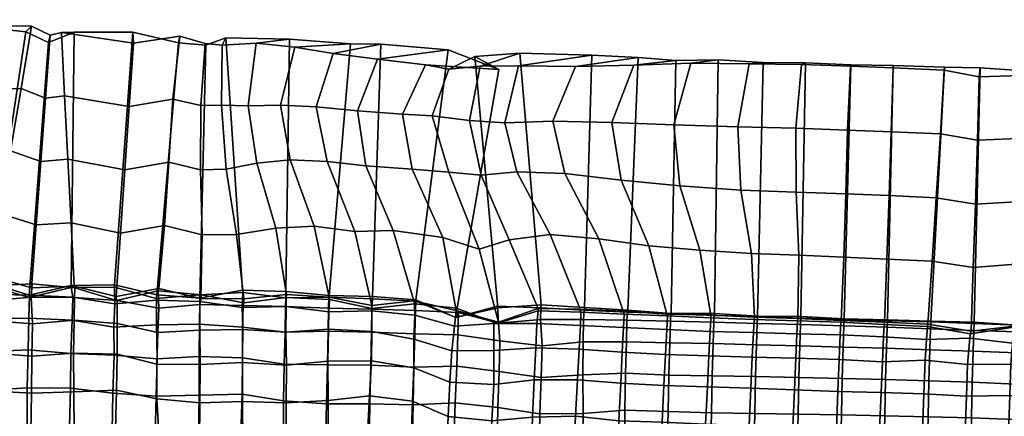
# Model space of a CAD drawing. Header units: centimetres. Extents: x -70 to 74, y -70 to 266.
# Tile 167 of 256: x -51 to -34, y 62 to 69. Entities that reach past the tile are written whole.
import ezdxf

# ---------------------------------------------------------------- set-up
doc = ezdxf.new("R2010")
doc.units = ezdxf.units.CM
doc.layers.add('Layer 01', color=18, linetype='Continuous', true_color=0x000000)

msp = doc.modelspace()

# ---------------------------------------------------------------- meshes
at = {"layer": 'Layer 01'}
mesh = msp.add_polyface(dxfattribs=at)
corners = [(-53.49, 64.289, 14.395), (-53.503, 63.839, 14.598), (-52.717, 63.813, 14.611), (-52.709, 64.251, 14.379), (-54.276, 64.319, 14.389), (-54.287, 63.865, 14.584), (-55.061, 64.346, 14.371), (-55.072, 63.892, 14.567), (-51.937, 63.772, 14.594), (-51.943, 64.125, 14.242), (-51.158, 63.707, 14.503), (-51.181, 64.192, 14.415), (-53.49, 64.601, 13.974), (-54.269, 64.565, 13.976), (-54.269, 64.57, 14.181), (-53.488, 64.531, 14.175), (-55.048, 64.674, 13.948), (-55.055, 64.585, 14.145), (-52.706, 64.5, 14.172), (-52.71, 64.526, 13.966), (-51.172, 64.361, 14.016), (-51.928, 64.579, 13.961), (-51.937, 64.397, 14.065), (-51.162, 64.437, 14.205), (-54.299, 63.905, 12.65), (-54.285, 64.331, 12.879), (-53.504, 64.29, 12.907), (-53.518, 63.85, 12.709), (-52.744, 64.178, 13.096), (-52.759, 63.738, 12.898), (-51.994, 64.25, 12.882), (-52.004, 63.8, 12.703), (-51.209, 64.229, 12.879), (-51.221, 63.814, 12.632), (-54.293, 64.508, 13.325), (-53.514, 64.465, 13.392), (-53.516, 64.355, 13.213), (-54.281, 64.517, 13.129), (-52.742, 64.57, 13.339), (-52.75, 64.497, 13.148), (-51.964, 64.466, 13.347), (-51.216, 64.23, 13.392), (-51.216, 64.187, 13.193), (-51.971, 64.41, 13.151), (-50.454, 64.403, 13.368), (-50.455, 64.368, 13.169), (-50.424, 64.196, 12.908), (-53.931, 69.129, 12.998), (-53.848, 69.055, 12.343), (-54.617, 69.206, 12.317), (-54.577, 69.225, 12.98), (-53.596, 69.191, 12.988), (-53.6, 69.044, 12.39), (-52.756, 69.12, 12.989), (-52.722, 69.162, 12.334), (-50.833, 68.943, 13.022), (-50.867, 68.808, 12.379), (-51.276, 69.002, 12.341), (-51.171, 69.11, 12.986), (-54.017, 67.983, 13.201), (-53.569, 68.042, 13.192), (-54.695, 68.083, 13.179), (-52.745, 67.968, 13.189), (-51.36, 67.979, 13.186), (-50.918, 67.799, 13.239), (-55.061, 64.666, 13.287), (-54.617, 69.206, 12.317), (-53.848, 69.055, 12.343), (-53.848, 69.055, 12.343), (-53.6, 69.044, 12.39), (-53.6, 69.044, 12.39), (-52.722, 69.162, 12.334), (-51.276, 69.002, 12.341), (-50.867, 68.808, 12.379), (-52.722, 69.162, 12.334), (-51.276, 69.002, 12.341), (-51.742, 65.71, 13.907), (-52.72, 65.668, 13.933), (-51.552, 66.844, 13.559), (-52.732, 66.818, 13.606), (-51.091, 65.505, 13.968), (-51.005, 66.651, 13.639), (-53.515, 65.74, 13.919), (-53.542, 66.89, 13.583), (-54.187, 65.692, 13.939), (-54.935, 65.797, 13.912), (-54.102, 66.837, 13.611), (-54.816, 66.939, 13.586)]
mesh.append_faces([[corners[k] for k in face] for face in [(0, 1, 2, 3), (4, 5, 1, 0), (6, 7, 5, 4), (3, 2, 8, 9), (9, 8, 10, 11), (12, 13, 14, 15), (13, 16, 17, 14), (14, 17, 6, 4), (15, 14, 4, 0), (18, 15, 0, 3), (19, 12, 15, 18), (20, 21, 22, 23), (21, 19, 18, 22), (22, 18, 3, 9), (23, 22, 9, 11), (24, 25, 26, 27), (27, 26, 28, 29), (29, 28, 30, 31), (31, 30, 32, 33), (34, 35, 36, 37), (35, 38, 39, 36), (36, 39, 28, 26), (37, 36, 26, 25), (40, 41, 42, 43), (41, 44, 45, 42), (42, 45, 46, 32), (43, 42, 32, 30), (39, 43, 30, 28), (38, 40, 43, 39), (47, 48, 49, 50), (51, 52, 48, 47), (53, 54, 52, 51), (55, 56, 57, 58), (58, 57, 54, 53), (59, 60, 51, 47), (61, 59, 47, 50), (60, 62, 53, 51), (63, 64, 55, 58), (62, 63, 58, 53), (34, 65, 66, 67), (35, 34, 68, 69), (38, 35, 70, 71), (41, 40, 72, 73), (40, 38, 74, 75), (19, 21, 76, 77), (77, 76, 78, 79), (79, 78, 63, 62), (21, 20, 80, 76), (76, 80, 81, 78), (78, 81, 64, 63), (12, 19, 77, 82), (82, 77, 79, 83), (83, 79, 62, 60), (16, 13, 84, 85), (85, 84, 86, 87), (87, 86, 59, 61), (13, 12, 82, 84), (84, 82, 83, 86), (86, 83, 60, 59)]])
mesh = msp.add_polyface(dxfattribs=at)
corners = [(-50.392, 64.187, 14.46), (-50.402, 63.773, 14.734), (-49.623, 63.717, 14.683), (-49.621, 64.134, 14.425), (-51.181, 64.192, 14.415), (-51.158, 63.707, 14.503), (-48.887, 63.554, 14.441), (-48.869, 63.992, 14.218), (-48.123, 64.062, 14.469), (-48.127, 63.596, 14.638), (-47.35, 63.609, 14.742), (-47.338, 64.044, 14.508), (-50.398, 64.394, 13.982), (-51.172, 64.361, 14.016), (-51.162, 64.437, 14.205), (-50.386, 64.361, 14.187), (-49.637, 64.135, 14.101), (-49.639, 64.205, 13.905), (-47.329, 64.163, 13.991), (-48.105, 64.167, 14.002), (-48.097, 64.236, 14.196), (-47.331, 64.09, 14.186), (-48.87, 64.348, 13.943), (-48.879, 64.309, 14.147), (-51.221, 63.814, 12.632), (-51.209, 64.229, 12.879), (-50.424, 64.196, 12.908), (-50.437, 63.774, 12.671), (-49.667, 64.07, 13.093), (-49.682, 63.648, 12.86), (-48.908, 64.141, 12.909), (-48.911, 63.693, 12.725), (-48.122, 64.112, 12.933), (-48.128, 63.702, 12.679), (-47.357, 64.004, 13.082), (-47.348, 63.646, 12.756), (-50.454, 64.403, 13.368), (-49.669, 64.419, 13.377), (-49.67, 64.377, 13.18), (-50.455, 64.368, 13.169), (-48.906, 64.235, 13.416), (-48.124, 64.175, 13.415), (-48.132, 64.237, 13.221), (-48.913, 64.166, 13.225), (-47.353, 64.318, 13.438), (-47.348, 64.278, 13.24), (-50.633, 68.994, 13.003), (-50.402, 68.999, 12.354), (-50.867, 68.808, 12.379), (-50.833, 68.943, 13.022), (-49.327, 68.8, 12.962), (-49.34, 68.998, 12.349), (-48.027, 68.792, 13.011), (-48.016, 68.762, 12.359), (-48.509, 68.805, 12.371), (-48.486, 68.925, 12.988), (-47.723, 68.764, 13), (-47.657, 68.896, 12.371), (-50.918, 67.799, 13.239), (-50.575, 67.843, 13.199), (-49.406, 67.651, 13.162), (-48.107, 67.668, 13.225), (-47.73, 67.675, 13.198), (-48.614, 67.781, 13.214), (-47.25, 67.661, 13.234), (-47.106, 68.797, 13.009), (-51.216, 64.23, 13.392), (-50.867, 68.808, 12.379), (-50.402, 68.999, 12.354), (-50.402, 68.999, 12.354), (-49.34, 68.998, 12.349), (-48.509, 68.805, 12.371), (-48.016, 68.762, 12.359), (-48.016, 68.762, 12.359), (-47.657, 68.896, 12.371), (-49.34, 68.998, 12.349), (-48.509, 68.805, 12.371), (-48.767, 65.495, 13.928), (-49.56, 65.352, 13.886), (-48.687, 66.642, 13.615), (-49.483, 66.5, 13.561), (-48.082, 65.322, 13.967), (-48.111, 66.501, 13.636), (-47.459, 65.327, 13.93), (-47.645, 66.512, 13.578), (-50.455, 65.543, 13.934), (-50.515, 66.695, 13.603), (-51.091, 65.505, 13.968), (-51.005, 66.651, 13.639)]
mesh.append_faces([[corners[k] for k in face] for face in [(0, 1, 2, 3), (4, 5, 1, 0), (3, 2, 6, 7), (8, 9, 10, 11), (12, 13, 14, 15), (15, 14, 4, 0), (16, 15, 0, 3), (17, 12, 15, 16), (18, 19, 20, 21), (19, 22, 23, 20), (22, 17, 16, 23), (23, 16, 3, 7), (20, 23, 7, 8), (21, 20, 8, 11), (24, 25, 26, 27), (27, 26, 28, 29), (29, 28, 30, 31), (31, 30, 32, 33), (33, 32, 34, 35), (36, 37, 38, 39), (39, 38, 28, 26), (40, 41, 42, 43), (41, 44, 45, 42), (42, 45, 34, 32), (43, 42, 32, 30), (38, 43, 30, 28), (37, 40, 43, 38), (46, 47, 48, 49), (50, 51, 47, 46), (52, 53, 54, 55), (56, 57, 53, 52), (55, 54, 51, 50), (58, 59, 46, 49), (59, 60, 50, 46), (61, 62, 56, 52), (63, 61, 52, 55), (60, 63, 55, 50), (62, 64, 65, 56), (36, 66, 67, 68), (37, 36, 69, 70), (41, 40, 71, 72), (44, 41, 73, 74), (40, 37, 75, 76), (17, 22, 77, 78), (78, 77, 79, 80), (80, 79, 63, 60), (22, 19, 81, 77), (77, 81, 82, 79), (79, 82, 61, 63), (19, 18, 83, 81), (81, 83, 84, 82), (82, 84, 62, 61), (12, 17, 78, 85), (85, 78, 80, 86), (86, 80, 60, 59), (13, 12, 85, 87), (87, 85, 86, 88), (88, 86, 59, 58)]])
mesh = msp.add_polyface(dxfattribs=at)
corners = [(-47.338, 64.044, 14.508), (-47.35, 63.609, 14.742), (-46.566, 63.559, 14.691), (-46.562, 64.023, 14.506), (-46.559, 64.185, 14.225), (-47.331, 64.09, 14.186), (-46.558, 64.243, 14.025), (-47.329, 64.163, 13.991), (-44.252, 64.125, 14.032), (-45.008, 64.043, 14.018), (-45.01, 63.988, 14.22), (-44.238, 64.074, 14.234), (-45.784, 64.195, 14.03), (-45.777, 64.152, 14.234), (-45.79, 63.928, 14.465), (-45.007, 63.945, 14.541), (-44.229, 63.865, 14.486), (-43.474, 63.996, 14.152), (-43.513, 63.669, 14.21), (-43.481, 63.954, 13.956), (-47.348, 63.646, 12.756), (-47.357, 64.004, 13.082), (-46.576, 64.021, 13.019), (-46.577, 63.558, 12.887), (-47.353, 64.318, 13.438), (-46.567, 64.293, 13.459), (-46.57, 64.179, 13.292), (-47.348, 64.278, 13.24), (-45.783, 64.226, 13.461), (-44.998, 64.206, 13.458), (-45, 64.16, 13.26), (-45.786, 64.191, 13.261), (-44.214, 64.144, 13.473), (-44.215, 64.122, 13.269), (-43.494, 63.823, 13.518), (-43.488, 63.824, 13.313), (-43.439, 63.917, 13.009), (-44.221, 63.951, 13.007), (-45.007, 63.973, 13.006), (-45.792, 63.994, 13.015), (-42.729, 64, 13.536), (-42.733, 64.032, 13.333), (-46.503, 68.874, 12.374), (-45.395, 68.789, 12.378), (-43.627, 68.68, 12.363), (-42.708, 68.323, 12.391), (-47.106, 68.797, 13.009), (-46.503, 68.874, 12.374), (-47.657, 68.896, 12.371), (-47.723, 68.764, 13), (-45.71, 68.614, 13.005), (-44.844, 68.783, 12.37), (-45.395, 68.789, 12.378), (-46.407, 68.725, 13.017), (-44.905, 68.511, 12.985), (-43.627, 68.68, 12.363), (-44.036, 68.403, 12.99), (-42.708, 68.323, 12.391), (-43.627, 68.68, 12.363), (-45.395, 68.789, 12.378), (-46.503, 68.874, 12.374), (-43.617, 68.328, 12.972), (-43.144, 68.56, 12.415), (-42.708, 68.323, 12.391), (-46.017, 67.647, 13.21), (-45.269, 67.572, 13.193), (-46.662, 67.673, 13.228), (-47.25, 67.661, 13.234), (-44.452, 67.514, 13.186), (-43.916, 67.481, 13.16), (-43.241, 67.399, 13.2), (-43.05, 68.384, 13), (-47.657, 68.896, 12.371), (-44.844, 68.783, 12.37), (-44.844, 68.783, 12.37), (-42.717, 63.738, 13.996), (-43.065, 65.066, 13.91), (-43.722, 65.273, 13.838), (-43.617, 66.459, 13.437), (-44.282, 66.514, 13.466), (-43.027, 66.403, 13.517), (-44.621, 65.403, 13.874), (-45.119, 66.576, 13.487), (-46.053, 65.48, 13.927), (-46.746, 65.443, 13.942), (-46.486, 66.684, 13.561), (-47.091, 66.62, 13.595), (-45.319, 65.383, 13.901), (-45.816, 66.654, 13.498), (-47.459, 65.327, 13.93), (-47.645, 66.512, 13.578), (-47.73, 67.675, 13.198)]
mesh.append_faces([[corners[k] for k in face] for face in [(0, 1, 2, 3), (4, 5, 0, 3), (6, 7, 5, 4), (8, 9, 10, 11), (9, 12, 13, 10), (12, 6, 4, 13), (13, 4, 3, 14), (10, 13, 14, 15), (11, 10, 15, 16), (17, 11, 16, 18), (19, 8, 11, 17), (20, 21, 22, 23), (24, 25, 26, 27), (27, 26, 22, 21), (28, 29, 30, 31), (29, 32, 33, 30), (32, 34, 35, 33), (33, 35, 36, 37), (30, 33, 37, 38), (31, 30, 38, 39), (26, 31, 39, 22), (25, 28, 31, 26), (34, 40, 41, 35), (28, 25, 42, 43), (34, 32, 44, 45), (46, 47, 48, 49), (50, 51, 52, 53), (54, 55, 51, 50), (56, 57, 58, 54), (53, 59, 60, 46), (61, 62, 63, 56), (64, 65, 54, 50), (66, 64, 50, 53), (67, 66, 53, 46), (65, 68, 56, 54), (69, 70, 71, 61), (68, 69, 61, 56), (25, 24, 72, 42), (29, 28, 43, 73), (32, 29, 74, 44), (19, 75, 76, 77), (77, 76, 78, 79), (79, 78, 69, 68), (78, 80, 70, 69), (8, 19, 77, 81), (81, 77, 79, 82), (82, 79, 68, 65), (6, 12, 83, 84), (84, 83, 85, 86), (86, 85, 66, 67), (12, 9, 87, 83), (83, 87, 88, 85), (85, 88, 64, 66), (9, 8, 81, 87), (87, 81, 82, 88), (88, 82, 65, 64), (7, 6, 84, 89), (89, 84, 86, 90), (90, 86, 67, 91)]])
mesh = msp.add_polyface(dxfattribs=at)
corners = [(-42.021, 63.713, 14.576), (-42.04, 63.275, 14.803), (-41.256, 63.252, 14.834), (-41.231, 63.678, 14.594), (-42.798, 63.715, 14.512), (-42.801, 63.225, 14.605), (-41.235, 63.976, 14.16), (-41.997, 63.988, 14.135), (-41.999, 63.946, 14.339), (-41.222, 63.924, 14.37), (-42.717, 63.738, 13.996), (-42.743, 63.716, 14.197), (-43.481, 63.954, 13.956), (-43.474, 63.996, 14.152), (-40.438, 63.884, 14.359), (-40.451, 63.641, 14.586), (-40.459, 63.938, 14.152), (-38.871, 63.867, 14.137), (-39.669, 63.885, 14.143), (-39.654, 63.856, 14.353), (-38.869, 63.819, 14.341), (-39.669, 63.609, 14.58), (-38.885, 63.573, 14.57), (-43.454, 63.511, 12.749), (-43.439, 63.917, 13.009), (-42.718, 63.723, 13.264), (-42.692, 63.402, 12.911), (-41.958, 63.787, 13.1), (-41.922, 63.308, 13.039), (-41.175, 63.787, 13.056), (-41.185, 63.384, 12.79), (-40.389, 63.776, 13.024), (-40.4, 63.385, 12.739), (-39.603, 63.76, 13.003), (-39.615, 63.366, 12.725), (-38.818, 63.74, 12.988), (-38.83, 63.351, 12.704), (-42.729, 64, 13.536), (-41.944, 64.052, 13.53), (-41.948, 63.998, 13.334), (-42.733, 64.032, 13.333), (-41.159, 64.006, 13.518), (-41.164, 63.96, 13.32), (-40.375, 63.958, 13.502), (-40.38, 63.924, 13.302), (-43.488, 63.824, 13.313), (-39.591, 63.895, 13.489), (-38.806, 63.898, 13.477), (-38.811, 63.862, 13.278), (-39.595, 63.896, 13.285), (-40.184, 68.539, 12.417), (-39.502, 68.486, 12.419), (-43.494, 63.823, 13.518), (-42.708, 68.323, 12.391), (-43.144, 68.56, 12.415), (-41.028, 68.584, 12.414), (-42.328, 68.617, 12.414), (-43.05, 68.384, 13), (-42.328, 68.617, 12.414), (-43.144, 68.56, 12.415), (-43.617, 68.328, 12.972), (-42.354, 68.389, 13.06), (-41.028, 68.584, 12.414), (-42.328, 68.617, 12.414), (-41.319, 68.377, 13.071), (-40.184, 68.539, 12.417), (-41.028, 68.584, 12.414), (-39.235, 68.434, 13.081), (-38.739, 68.494, 12.422), (-39.502, 68.486, 12.419), (-40.262, 68.4, 13.076), (-39.502, 68.486, 12.419), (-40.184, 68.539, 12.417), (-43.241, 67.399, 13.2), (-42.603, 67.354, 13.235), (-41.731, 67.386, 13.254), (-40.663, 67.359, 13.276), (-39.539, 67.317, 13.292), (-39.992, 65.124, 13.991), (-40.9, 65.252, 13.987), (-40.493, 66.316, 13.621), (-41.514, 66.438, 13.561), (-39.07, 65.046, 14.02), (-39.43, 66.214, 13.662), (-41.781, 65.332, 13.971), (-42.386, 66.464, 13.539), (-42.521, 65.23, 13.935), (-43.065, 65.066, 13.91), (-43.027, 66.403, 13.517), (-43.617, 66.459, 13.437)]
mesh.append_faces([[corners[k] for k in face] for face in [(0, 1, 2, 3), (4, 5, 1, 0), (6, 7, 8, 9), (7, 10, 11, 8), (10, 12, 13, 11), (8, 11, 4, 0), (9, 8, 0, 3), (14, 9, 3, 15), (16, 6, 9, 14), (17, 18, 19, 20), (18, 16, 14, 19), (19, 14, 15, 21), (20, 19, 21, 22), (23, 24, 25, 26), (26, 25, 27, 28), (28, 27, 29, 30), (30, 29, 31, 32), (32, 31, 33, 34), (34, 33, 35, 36), (37, 38, 39, 40), (38, 41, 42, 39), (41, 43, 44, 42), (42, 44, 31, 29), (39, 42, 29, 27), (40, 39, 27, 25), (45, 40, 25, 24), (46, 47, 48, 49), (49, 48, 35, 33), (44, 49, 33, 31), (43, 46, 49, 44), (46, 43, 50, 51), (37, 52, 53, 54), (43, 41, 55, 50), (41, 38, 56, 55), (38, 37, 54, 56), (57, 58, 59, 60), (61, 62, 63, 57), (64, 65, 66, 61), (67, 68, 69, 70), (70, 71, 72, 64), (73, 74, 61, 57), (74, 75, 64, 61), (76, 77, 67, 70), (75, 76, 70, 64), (16, 18, 78, 79), (79, 78, 80, 81), (81, 80, 76, 75), (18, 17, 82, 78), (78, 82, 83, 80), (80, 83, 77, 76), (6, 16, 79, 84), (84, 79, 81, 85), (85, 81, 75, 74), (10, 7, 86, 87), (87, 86, 88, 89), (7, 6, 84, 86), (86, 84, 85, 88), (88, 85, 74, 73)]])
mesh = msp.add_polyface(dxfattribs=at)
corners = [(-38.08, 63.829, 14.137), (-38.871, 63.867, 14.137), (-38.869, 63.819, 14.341), (-38.087, 63.791, 14.344), (-38.885, 63.573, 14.57), (-38.098, 63.553, 14.581), (-37.299, 63.761, 14.341), (-37.312, 63.528, 14.581), (-37.294, 63.809, 14.133), (-34.938, 63.703, 14.122), (-35.723, 63.738, 14.126), (-35.729, 63.697, 14.334), (-34.945, 63.664, 14.332), (-36.509, 63.772, 14.132), (-36.513, 63.737, 14.34), (-36.527, 63.511, 14.587), (-35.743, 63.473, 14.58), (-34.962, 63.425, 14.564), (-34.166, 63.53, 14.319), (-34.177, 63.447, 14.633), (-34.158, 63.578, 14.114), (-38.83, 63.351, 12.704), (-38.818, 63.74, 12.988), (-38.033, 63.718, 12.975), (-38.044, 63.33, 12.689), (-37.247, 63.695, 12.964), (-37.259, 63.31, 12.672), (-36.462, 63.673, 12.952), (-36.473, 63.285, 12.666), (-35.677, 63.649, 12.945), (-35.69, 63.268, 12.65), (-34.892, 63.619, 12.943), (-34.904, 63.238, 12.652), (-38.806, 63.898, 13.477), (-38.022, 63.849, 13.466), (-38.026, 63.842, 13.263), (-38.811, 63.862, 13.278), (-37.238, 63.841, 13.455), (-37.241, 63.814, 13.255), (-36.454, 63.799, 13.446), (-35.668, 63.782, 13.438), (-35.672, 63.764, 13.236), (-36.456, 63.79, 13.243), (-34.883, 63.756, 13.435), (-34.886, 63.743, 13.233), (-37.154, 68.445, 12.43), (-36.336, 68.405, 12.433), (-35.569, 68.391, 12.435), (-34.641, 68.361, 12.442), (-37.922, 68.448, 12.428), (-38.739, 68.494, 12.422), (-39.591, 63.895, 13.489), (-39.502, 68.486, 12.419), (-38.176, 68.427, 13.087), (-37.922, 68.448, 12.428), (-38.739, 68.494, 12.422), (-39.235, 68.434, 13.081), (-37.229, 68.412, 13.091), (-37.154, 68.445, 12.43), (-37.922, 68.448, 12.428), (-35.569, 68.351, 13.098), (-35.569, 68.391, 12.435), (-36.336, 68.405, 12.433), (-36.339, 68.38, 13.095), (-34.645, 68.308, 13.102), (-34.641, 68.361, 12.442), (-35.569, 68.391, 12.435), (-36.336, 68.405, 12.433), (-37.154, 68.445, 12.43), (-39.539, 67.317, 13.292), (-38.381, 67.279, 13.294), (-37.33, 67.256, 13.294), (-35.602, 67.192, 13.298), (-34.712, 67.153, 13.301), (-36.393, 67.224, 13.297), (-34.118, 64.729, 14.044), (-34.861, 64.846, 14.032), (-36.46, 64.917, 14.03), (-37.275, 64.953, 14.045), (-36.427, 66.066, 13.703), (-37.325, 66.099, 13.697), (-35.68, 64.881, 14.033), (-35.64, 66.034, 13.711), (-34.786, 65.996, 13.705), (-38.135, 64.982, 14.047), (-38.326, 66.136, 13.688), (-39.07, 65.046, 14.02), (-39.43, 66.214, 13.662)]
mesh.append_faces([[corners[k] for k in face] for face in [(0, 1, 2, 3), (3, 2, 4, 5), (6, 3, 5, 7), (8, 0, 3, 6), (9, 10, 11, 12), (10, 13, 14, 11), (13, 8, 6, 14), (14, 6, 7, 15), (11, 14, 15, 16), (12, 11, 16, 17), (18, 12, 17, 19), (20, 9, 12, 18), (21, 22, 23, 24), (24, 23, 25, 26), (26, 25, 27, 28), (28, 27, 29, 30), (30, 29, 31, 32), (33, 34, 35, 36), (34, 37, 38, 35), (35, 38, 25, 23), (36, 35, 23, 22), (39, 40, 41, 42), (40, 43, 44, 41), (41, 44, 31, 29), (42, 41, 29, 27), (38, 42, 27, 25), (37, 39, 42, 38), (39, 37, 45, 46), (43, 40, 47, 48), (40, 39, 46, 47), (37, 34, 49, 45), (34, 33, 50, 49), (33, 51, 52, 50), (53, 54, 55, 56), (57, 58, 59, 53), (60, 61, 62, 63), (64, 65, 66, 60), (63, 67, 68, 57), (69, 70, 53, 56), (70, 71, 57, 53), (72, 73, 64, 60), (74, 72, 60, 63), (71, 74, 63, 57), (9, 20, 75, 76), (8, 13, 77, 78), (78, 77, 79, 80), (80, 79, 74, 71), (13, 10, 81, 77), (77, 81, 82, 79), (79, 82, 72, 74), (10, 9, 76, 81), (81, 76, 83, 82), (82, 83, 73, 72), (0, 8, 78, 84), (84, 78, 80, 85), (85, 80, 71, 70), (1, 0, 84, 86), (86, 84, 85, 87), (87, 85, 70, 69)]])
mesh = msp.add_polyface(dxfattribs=at)
corners = [(-34.177, 63.447, 14.633), (-34.221, 62.97, 14.759), (-33.439, 62.98, 14.831), (-33.407, 63.36, 14.503), (-32.645, 63.422, 14.656), (-32.649, 62.975, 14.883), (-31.867, 62.944, 14.852), (-31.856, 63.395, 14.633), (-31.848, 63.597, 14.137), (-32.623, 63.439, 14.127), (-32.629, 63.431, 14.335), (-31.854, 63.56, 14.345), (-33.375, 63.67, 14.134), (-33.39, 63.65, 14.339), (-34.158, 63.578, 14.114), (-34.166, 63.53, 14.319), (-31.065, 63.549, 14.34), (-31.069, 63.358, 14.615), (-31.061, 63.52, 14.136), (-30.272, 63.545, 14.114), (-30.277, 63.505, 14.321), (-30.282, 63.326, 14.604), (-34.119, 63.212, 12.649), (-34.108, 63.591, 12.942), (-33.323, 63.564, 12.944), (-33.334, 63.181, 12.66), (-32.538, 63.549, 12.93), (-32.548, 63.149, 12.669), (-31.816, 63.358, 13.186), (-31.83, 62.953, 12.942), (-31.074, 63.472, 12.958), (-31.081, 63.054, 12.728), (-30.289, 63.451, 12.955), (-30.297, 63.073, 12.668), (-34.883, 63.756, 13.435), (-34.098, 63.738, 13.432), (-34.101, 63.717, 13.231), (-34.886, 63.743, 13.233), (-34.892, 63.619, 12.943), (-33.314, 63.685, 13.44), (-32.558, 63.463, 13.454), (-32.555, 63.476, 13.248), (-33.316, 63.683, 13.235), (-31.795, 63.643, 13.47), (-31.793, 63.659, 13.265), (-31.039, 63.419, 13.481), (-31.045, 63.403, 13.277), (-30.282, 63.58, 13.241), (-33.992, 68.35, 12.445), (-32.828, 68.27, 12.45), (-32.005, 68.261, 12.474), (-30.972, 68.039, 12.487), (-32.351, 68.074, 12.466), (-34.641, 68.361, 12.442), (-34.009, 68.191, 13.094), (-33.992, 68.35, 12.445), (-34.641, 68.361, 12.442), (-34.645, 68.308, 13.102), (-32.597, 68.055, 13.129), (-32.351, 68.074, 12.466), (-32.828, 68.27, 12.45), (-32.691, 68.229, 13.112), (-31.89, 68.223, 13.139), (-32.005, 68.261, 12.474), (-32.351, 68.074, 12.466), (-30.855, 68.136, 13.134), (-30.972, 68.039, 12.487), (-32.005, 68.261, 12.474), (-32.828, 68.27, 12.45), (-33.992, 68.35, 12.445), (-34.712, 67.153, 13.301), (-34.04, 67.038, 13.3), (-32.597, 66.898, 13.331), (-31.875, 67.064, 13.338), (-32.857, 67.088, 13.274), (-30.901, 66.982, 13.341), (-31.008, 64.67, 14.074), (-31.857, 64.753, 14.078), (-30.953, 65.824, 13.756), (-31.863, 65.906, 13.732), (-33.201, 64.801, 14.032), (-34.118, 64.729, 14.044), (-33.028, 65.942, 13.67), (-34.078, 65.879, 13.703), (-32.612, 64.586, 14.071), (-32.604, 65.741, 13.756), (-34.861, 64.846, 14.032), (-34.786, 65.996, 13.705)]
mesh.append_faces([[corners[k] for k in face] for face in [(0, 1, 2, 3), (4, 5, 6, 7), (3, 2, 5, 4), (8, 9, 10, 11), (9, 12, 13, 10), (12, 14, 15, 13), (13, 15, 0, 3), (10, 13, 3, 4), (11, 10, 4, 7), (16, 11, 7, 17), (18, 8, 11, 16), (19, 18, 16, 20), (20, 16, 17, 21), (22, 23, 24, 25), (25, 24, 26, 27), (27, 26, 28, 29), (29, 28, 30, 31), (31, 30, 32, 33), (34, 35, 36, 37), (37, 36, 23, 38), (39, 40, 41, 42), (40, 43, 44, 41), (43, 45, 46, 44), (44, 46, 30, 28), (41, 44, 28, 26), (42, 41, 26, 24), (36, 42, 24, 23), (35, 39, 42, 36), (46, 47, 32, 30), (39, 35, 48, 49), (45, 43, 50, 51), (43, 40, 52, 50), (40, 39, 49, 52), (35, 34, 53, 48), (54, 55, 56, 57), (58, 59, 60, 61), (62, 63, 64, 58), (65, 66, 67, 62), (61, 68, 69, 54), (70, 71, 54, 57), (72, 73, 62, 58), (74, 72, 58, 61), (71, 74, 61, 54), (73, 75, 65, 62), (8, 18, 76, 77), (77, 76, 78, 79), (79, 78, 75, 73), (14, 12, 80, 81), (81, 80, 82, 83), (83, 82, 74, 71), (12, 9, 84, 80), (80, 84, 85, 82), (82, 85, 72, 74), (9, 8, 77, 84), (84, 77, 79, 85), (85, 79, 73, 72), (86, 81, 83, 87), (87, 83, 71, 70)]])
mesh = msp.add_polyface(dxfattribs=at)
corners = [(-51.192, 61.045, 15.771), (-51.2, 60.341, 16.134), (-50.417, 60.315, 16.138), (-50.406, 61.012, 15.767), (-51.212, 59.633, 16.484), (-50.425, 59.621, 16.513), (-51.222, 58.918, 16.819), (-50.439, 58.908, 16.851), (-49.647, 58.888, 16.865), (-49.641, 59.591, 16.514), (-49.63, 60.297, 16.161), (-49.635, 61.031, 15.877), (-50.399, 61.731, 15.427), (-49.651, 61.795, 15.665), (-51.185, 61.741, 15.389), (-48.864, 61.061, 16.01), (-48.862, 60.332, 16.304), (-48.077, 60.323, 16.341), (-48.079, 60.998, 15.931), (-48.856, 59.582, 16.546), (-48.086, 59.621, 16.695), (-47.31, 60.226, 16.216), (-47.346, 60.816, 15.681), (-47.298, 59.571, 16.648), (-48.866, 61.745, 15.614), (-48.86, 58.868, 16.883), (-48.085, 58.88, 16.963), (-47.304, 58.886, 17.035), (-46.544, 58.777, 16.891), (-46.571, 59.39, 16.392), (-46.563, 60.062, 15.987), (-46.547, 60.771, 15.635), (-47.345, 61.523, 15.298), (-46.561, 61.532, 15.403), (-48.13, 61.574, 15.367), (-51.158, 63.707, 14.503), (-51.166, 63.122, 14.751), (-50.41, 63.18, 14.974), (-50.402, 63.773, 14.734), (-51.176, 62.453, 15.06), (-50.406, 62.474, 15.175), (-49.634, 62.506, 15.335), (-49.621, 63.16, 15.003), (-49.623, 63.717, 14.683), (-48.887, 63.554, 14.441), (-48.904, 62.981, 14.723), (-48.12, 62.972, 14.781), (-48.127, 63.596, 14.638), (-48.904, 62.35, 15.107), (-48.122, 62.276, 15.003), (-47.354, 63.011, 14.978), (-47.35, 63.609, 14.742), (-47.35, 62.302, 15.166), (-46.561, 62.276, 15.155), (-46.555, 62.959, 14.887), (-46.566, 63.559, 14.691), (-48.869, 63.992, 14.218), (-48.123, 64.062, 14.469), (-50.459, 63.173, 12.483), (-50.437, 63.774, 12.671), (-49.682, 63.648, 12.86), (-49.675, 63.142, 12.495), (-50.465, 62.545, 12.126), (-49.699, 62.451, 12.274), (-50.485, 61.842, 11.81), (-49.712, 61.763, 11.929), (-48.917, 62.399, 12.35), (-48.9, 63.072, 12.608), (-48.137, 63.12, 12.436), (-48.14, 62.417, 12.258), (-48.911, 63.693, 12.725), (-48.128, 63.702, 12.679), (-47.351, 63.093, 12.457), (-47.361, 62.436, 12.16), (-47.348, 63.646, 12.756), (-48.936, 61.693, 12.033), (-46.577, 63.558, 12.887), (-46.596, 62.977, 12.655), (-46.611, 62.315, 12.369), (-47.383, 61.723, 11.864), (-46.608, 61.65, 11.974), (-48.15, 61.684, 12.012)]
mesh.append_faces([[corners[k] for k in face] for face in [(0, 1, 2, 3), (1, 4, 5, 2), (4, 6, 7, 5), (5, 7, 8, 9), (2, 5, 9, 10), (3, 2, 10, 11), (12, 3, 11, 13), (14, 0, 3, 12), (15, 16, 17, 18), (16, 19, 20, 17), (18, 17, 21, 22), (17, 20, 23, 21), (13, 11, 15, 24), (11, 10, 16, 15), (10, 9, 19, 16), (9, 8, 25, 19), (19, 25, 26, 20), (20, 26, 27, 23), (23, 27, 28, 29), (21, 23, 29, 30), (22, 21, 30, 31), (32, 22, 31, 33), (34, 18, 22, 32), (24, 15, 18, 34), (35, 36, 37, 38), (36, 39, 40, 37), (39, 14, 12, 40), (40, 12, 13, 41), (37, 40, 41, 42), (38, 37, 42, 43), (44, 45, 46, 47), (45, 48, 49, 46), (47, 46, 50, 51), (46, 49, 52, 50), (43, 42, 45, 44), (42, 41, 48, 45), (41, 13, 24, 48), (48, 24, 34, 49), (49, 34, 32, 52), (52, 32, 33, 53), (50, 52, 53, 54), (51, 50, 54, 55), (56, 44, 47, 57), (58, 59, 60, 61), (62, 58, 61, 63), (64, 62, 63, 65), (66, 67, 68, 69), (67, 70, 71, 68), (69, 68, 72, 73), (68, 71, 74, 72), (65, 63, 66, 75), (63, 61, 67, 66), (61, 60, 70, 67), (72, 74, 76, 77), (73, 72, 77, 78), (79, 73, 78, 80), (81, 69, 73, 79), (75, 66, 69, 81)]])
mesh = msp.add_polyface(dxfattribs=at)
corners = [(-45.793, 60.846, 15.88), (-45.77, 60.095, 16.122), (-45.123, 60.233, 16.585), (-45.119, 60.98, 16.297), (-45.78, 59.365, 16.417), (-45.083, 59.461, 16.749), (-44.346, 60.244, 16.721), (-44.324, 60.941, 16.333), (-44.37, 59.531, 17.042), (-46.561, 61.532, 15.403), (-46.547, 60.771, 15.635), (-45.801, 61.589, 15.606), (-46.563, 60.062, 15.987), (-46.571, 59.39, 16.392), (-46.544, 58.777, 16.891), (-45.783, 58.653, 16.744), (-45.043, 58.704, 16.956), (-44.382, 58.804, 17.337), (-43.621, 58.742, 17.355), (-43.609, 59.432, 16.97), (-43.615, 60.088, 16.533), (-43.656, 60.699, 16.021), (-44.3, 61.628, 15.928), (-43.657, 61.361, 15.57), (-45.089, 61.7, 15.955), (-42.913, 60.536, 15.822), (-42.881, 61.249, 15.465), (-42.931, 59.854, 16.231), (-42.951, 59.185, 16.645), (-42.956, 58.514, 17.065), (-45.796, 63.611, 14.852), (-45.805, 63.032, 15.131), (-45.018, 63.039, 15.237), (-45.011, 63.569, 14.862), (-45.8, 62.317, 15.321), (-45.051, 62.401, 15.595), (-44.248, 62.912, 15.105), (-44.252, 63.433, 14.726), (-44.271, 62.305, 15.525), (-46.562, 64.023, 14.506), (-46.566, 63.559, 14.691), (-45.79, 63.928, 14.465), (-46.555, 62.959, 14.887), (-46.561, 62.276, 15.155), (-43.63, 62.032, 15.154), (-43.599, 62.652, 14.748), (-43.559, 63.219, 14.43), (-44.229, 63.865, 14.486), (-43.513, 63.669, 14.21), (-45.007, 63.945, 14.541), (-42.801, 63.225, 14.605), (-42.798, 63.715, 14.512), (-42.803, 62.612, 14.793), (-42.839, 61.949, 15.113), (-42.743, 63.716, 14.197), (-43.474, 63.996, 14.152), (-45.83, 62.261, 12.446), (-45.814, 62.967, 12.606), (-45.03, 62.957, 12.564), (-45.048, 62.256, 12.384), (-45.802, 63.575, 12.775), (-45.018, 63.56, 12.757), (-44.248, 62.922, 12.602), (-44.264, 62.238, 12.375), (-44.233, 63.531, 12.774), (-46.608, 61.65, 11.974), (-46.611, 62.315, 12.369), (-45.848, 61.541, 12.156), (-46.596, 62.977, 12.655), (-46.577, 63.558, 12.887), (-46.576, 64.021, 13.019), (-45.792, 63.994, 13.015), (-45.007, 63.973, 13.006), (-44.221, 63.951, 13.007), (-43.439, 63.917, 13.009), (-43.454, 63.511, 12.749), (-43.471, 62.943, 12.483), (-43.498, 62.277, 12.209), (-44.279, 61.507, 12.121), (-43.522, 61.56, 11.923), (-45.061, 61.503, 12.196), (-42.726, 62.191, 12.326), (-42.737, 61.512, 11.963)]
mesh.append_faces([[corners[k] for k in face] for face in [(0, 1, 2, 3), (1, 4, 5, 2), (3, 2, 6, 7), (2, 5, 8, 6), (9, 10, 0, 11), (10, 12, 1, 0), (12, 13, 4, 1), (13, 14, 15, 4), (4, 15, 16, 5), (5, 16, 17, 8), (8, 17, 18, 19), (6, 8, 19, 20), (7, 6, 20, 21), (22, 7, 21, 23), (24, 3, 7, 22), (11, 0, 3, 24), (23, 21, 25, 26), (21, 20, 27, 25), (20, 19, 28, 27), (19, 18, 29, 28), (30, 31, 32, 33), (31, 34, 35, 32), (33, 32, 36, 37), (32, 35, 38, 36), (39, 40, 30, 41), (40, 42, 31, 30), (42, 43, 34, 31), (43, 9, 11, 34), (34, 11, 24, 35), (35, 24, 22, 38), (38, 22, 23, 44), (36, 38, 44, 45), (37, 36, 45, 46), (47, 37, 46, 48), (49, 33, 37, 47), (41, 30, 33, 49), (48, 46, 50, 51), (46, 45, 52, 50), (45, 44, 53, 52), (44, 23, 26, 53), (54, 55, 48, 51), (56, 57, 58, 59), (57, 60, 61, 58), (59, 58, 62, 63), (58, 61, 64, 62), (65, 66, 56, 67), (66, 68, 57, 56), (68, 69, 60, 57), (69, 70, 71, 60), (60, 71, 72, 61), (61, 72, 73, 64), (64, 73, 74, 75), (62, 64, 75, 76), (63, 62, 76, 77), (78, 63, 77, 79), (80, 59, 63, 78), (67, 56, 59, 80), (79, 77, 81, 82)]])
mesh = msp.add_polyface(dxfattribs=at)
corners = [(-54.392, 58.254, 17.022), (-54.405, 57.516, 17.299), (-53.617, 57.509, 17.347), (-53.603, 58.241, 17.055), (-54.42, 56.774, 17.55), (-53.632, 56.768, 17.606), (-52.843, 56.759, 17.65), (-52.828, 57.496, 17.378), (-52.814, 58.226, 17.083), (-53.595, 58.969, 16.748), (-52.801, 58.949, 16.769), (-54.379, 58.985, 16.721), (-52.023, 58.211, 17.109), (-52.037, 57.483, 17.409), (-51.247, 57.471, 17.436), (-51.234, 58.195, 17.133), (-52.053, 56.751, 17.688), (-51.263, 56.741, 17.724), (-50.458, 57.462, 17.47), (-50.444, 58.186, 17.166), (-50.472, 56.732, 17.755), (-52.01, 58.931, 16.793), (-51.222, 58.918, 16.819), (-50.439, 58.908, 16.851), (-54.339, 61.132, 15.697), (-54.352, 60.419, 16.051), (-53.564, 60.4, 16.075), (-53.552, 61.108, 15.715), (-54.366, 59.706, 16.394), (-53.579, 59.688, 16.42), (-52.791, 59.666, 16.436), (-52.778, 60.374, 16.085), (-52.765, 61.083, 15.728), (-53.541, 61.822, 15.361), (-52.755, 61.794, 15.37), (-54.326, 61.845, 15.341), (-51.979, 61.061, 15.745), (-51.989, 60.355, 16.106), (-51.2, 60.341, 16.134), (-51.192, 61.045, 15.771), (-52.002, 59.647, 16.456), (-51.212, 59.633, 16.484), (-51.967, 61.765, 15.38), (-51.185, 61.741, 15.389), (-55.072, 63.892, 14.567), (-55.084, 63.287, 14.772), (-54.299, 63.262, 14.792), (-54.287, 63.865, 14.584), (-53.514, 63.233, 14.797), (-53.503, 63.839, 14.598), (-54.312, 62.572, 15.045), (-53.528, 62.545, 15.055), (-52.743, 62.516, 15.062), (-52.731, 63.21, 14.824), (-52.717, 63.813, 14.611), (-51.937, 63.772, 14.594), (-51.946, 63.185, 14.842), (-51.166, 63.122, 14.751), (-51.158, 63.707, 14.503), (-51.959, 62.494, 15.092), (-51.176, 62.453, 15.06), (-54.347, 62.66, 12.134), (-54.321, 63.33, 12.405), (-53.542, 63.266, 12.481), (-53.572, 62.582, 12.244), (-54.299, 63.905, 12.65), (-53.518, 63.85, 12.709), (-52.759, 63.738, 12.898), (-52.779, 63.162, 12.655), (-52.797, 62.507, 12.349), (-53.598, 61.875, 11.941), (-52.818, 61.821, 11.999), (-54.376, 61.943, 11.853), (-52.014, 62.502, 12.319), (-52.011, 63.203, 12.507), (-51.237, 63.236, 12.388), (-51.25, 62.547, 12.161), (-52.004, 63.8, 12.703), (-51.221, 63.814, 12.632), (-50.459, 63.173, 12.483), (-50.465, 62.545, 12.126), (-50.437, 63.774, 12.671), (-52.035, 61.789, 12.02), (-51.254, 61.801, 11.954), (-50.485, 61.842, 11.81)]
mesh.append_faces([[corners[k] for k in face] for face in [(0, 1, 2, 3), (1, 4, 5, 2), (2, 5, 6, 7), (3, 2, 7, 8), (9, 3, 8, 10), (11, 0, 3, 9), (12, 13, 14, 15), (13, 16, 17, 14), (15, 14, 18, 19), (14, 17, 20, 18), (10, 8, 12, 21), (8, 7, 13, 12), (7, 6, 16, 13), (22, 15, 19, 23), (21, 12, 15, 22), (24, 25, 26, 27), (25, 28, 29, 26), (28, 11, 9, 29), (29, 9, 10, 30), (26, 29, 30, 31), (27, 26, 31, 32), (33, 27, 32, 34), (35, 24, 27, 33), (36, 37, 38, 39), (37, 40, 41, 38), (34, 32, 36, 42), (32, 31, 37, 36), (31, 30, 40, 37), (30, 10, 21, 40), (40, 21, 22, 41), (42, 36, 39, 43), (44, 45, 46, 47), (47, 46, 48, 49), (46, 50, 51, 48), (50, 35, 33, 51), (51, 33, 34, 52), (48, 51, 52, 53), (49, 48, 53, 54), (55, 56, 57, 58), (56, 59, 60, 57), (54, 53, 56, 55), (53, 52, 59, 56), (52, 34, 42, 59), (59, 42, 43, 60), (61, 62, 63, 64), (62, 65, 66, 63), (63, 66, 67, 68), (64, 63, 68, 69), (70, 64, 69, 71), (72, 61, 64, 70), (73, 74, 75, 76), (74, 77, 78, 75), (76, 75, 79, 80), (75, 78, 81, 79), (71, 69, 73, 82), (69, 68, 74, 73), (68, 67, 77, 74), (83, 76, 80, 84), (82, 73, 76, 83)]])
mesh = msp.add_polyface(dxfattribs=at)
corners = [(-42.913, 60.536, 15.822), (-42.931, 59.854, 16.231), (-42.155, 59.785, 16.201), (-42.135, 60.522, 15.886), (-42.951, 59.185, 16.645), (-42.19, 59.082, 16.559), (-41.419, 59.849, 16.436), (-41.389, 60.576, 16.112), (-41.449, 59.128, 16.762), (-42.956, 58.514, 17.065), (-42.217, 58.383, 16.929), (-41.468, 58.395, 17.059), (-40.704, 58.413, 17.188), (-40.675, 59.137, 16.867), (-40.64, 59.857, 16.531), (-40.606, 60.561, 16.162), (-41.355, 61.305, 15.796), (-40.572, 61.252, 15.771), (-42.123, 61.288, 15.665), (-42.881, 61.249, 15.465), (-39.821, 60.505, 16.119), (-39.858, 59.794, 16.478), (-39.068, 59.761, 16.468), (-39.033, 60.469, 16.103), (-39.893, 59.089, 16.836), (-39.105, 59.055, 16.831), (-38.277, 59.734, 16.466), (-38.243, 60.441, 16.101), (-38.312, 59.027, 16.83), (-39.785, 61.22, 15.766), (-39.924, 58.383, 17.193), (-39.137, 58.35, 17.185), (-38.346, 58.322, 17.184), (-38.997, 61.182, 15.75), (-42.801, 63.225, 14.605), (-42.803, 62.612, 14.793), (-42.069, 62.694, 15.079), (-42.04, 63.275, 14.803), (-42.839, 61.949, 15.113), (-42.099, 62.02, 15.378), (-41.284, 62.695, 15.163), (-41.256, 63.252, 14.834), (-41.319, 62.033, 15.496), (-40.537, 61.951, 15.403), (-40.502, 62.633, 15.106), (-40.475, 63.193, 14.781), (-41.231, 63.678, 14.594), (-40.451, 63.641, 14.586), (-39.691, 63.152, 14.77), (-39.719, 62.592, 15.091), (-38.931, 62.567, 15.1), (-38.905, 63.128, 14.777), (-39.751, 61.927, 15.418), (-38.966, 61.891, 15.41), (-39.669, 63.609, 14.58), (-38.885, 63.573, 14.57), (-42.726, 62.191, 12.326), (-42.704, 62.848, 12.623), (-41.944, 62.734, 12.793), (-41.965, 62.08, 12.491), (-42.692, 63.402, 12.911), (-41.922, 63.308, 13.039), (-41.188, 62.783, 12.609), (-41.181, 62.082, 12.43), (-41.185, 63.384, 12.79), (-43.498, 62.277, 12.209), (-43.471, 62.943, 12.483), (-43.454, 63.511, 12.749), (-40.4, 63.385, 12.739), (-40.413, 62.814, 12.486), (-40.429, 62.146, 12.218), (-41.196, 61.36, 12.156), (-40.43, 61.411, 11.982), (-41.982, 61.387, 12.155), (-42.737, 61.512, 11.963), (-39.645, 62.12, 12.221), (-39.628, 62.778, 12.51), (-38.844, 62.766, 12.477), (-38.86, 62.096, 12.218), (-39.615, 63.366, 12.725), (-38.83, 63.351, 12.704), (-39.659, 61.445, 11.856), (-38.877, 61.397, 11.896)]
mesh.append_faces([[corners[k] for k in face] for face in [(0, 1, 2, 3), (1, 4, 5, 2), (3, 2, 6, 7), (2, 5, 8, 6), (4, 9, 10, 5), (5, 10, 11, 8), (8, 11, 12, 13), (6, 8, 13, 14), (7, 6, 14, 15), (16, 7, 15, 17), (18, 3, 7, 16), (19, 0, 3, 18), (20, 21, 22, 23), (21, 24, 25, 22), (23, 22, 26, 27), (22, 25, 28, 26), (17, 15, 20, 29), (15, 14, 21, 20), (14, 13, 24, 21), (13, 12, 30, 24), (24, 30, 31, 25), (25, 31, 32, 28), (29, 20, 23, 33), (34, 35, 36, 37), (35, 38, 39, 36), (37, 36, 40, 41), (36, 39, 42, 40), (38, 19, 18, 39), (39, 18, 16, 42), (42, 16, 17, 43), (40, 42, 43, 44), (41, 40, 44, 45), (46, 41, 45, 47), (48, 49, 50, 51), (49, 52, 53, 50), (47, 45, 48, 54), (45, 44, 49, 48), (44, 43, 52, 49), (43, 17, 29, 52), (52, 29, 33, 53), (54, 48, 51, 55), (56, 57, 58, 59), (57, 60, 61, 58), (59, 58, 62, 63), (58, 61, 64, 62), (65, 66, 57, 56), (66, 67, 60, 57), (62, 64, 68, 69), (63, 62, 69, 70), (71, 63, 70, 72), (73, 59, 63, 71), (74, 56, 59, 73), (75, 76, 77, 78), (76, 79, 80, 77), (72, 70, 75, 81), (70, 69, 76, 75), (69, 68, 79, 76), (81, 75, 78, 82)]])
mesh = msp.add_polyface(dxfattribs=at)
corners = [(-38.277, 59.734, 16.466), (-38.312, 59.027, 16.83), (-37.514, 59.002, 16.835), (-37.482, 59.71, 16.475), (-38.243, 60.441, 16.101), (-37.452, 60.416, 16.108), (-38.21, 61.151, 15.748), (-37.417, 61.124, 15.751), (-38.997, 61.182, 15.75), (-39.033, 60.469, 16.103), (-36.66, 60.399, 16.13), (-36.69, 59.692, 16.493), (-35.909, 59.665, 16.505), (-35.88, 60.375, 16.146), (-36.721, 58.985, 16.848), (-35.938, 58.955, 16.861), (-35.127, 59.629, 16.487), (-35.104, 60.331, 16.114), (-35.151, 58.929, 16.855), (-36.63, 61.109, 15.766), (-34.361, 58.902, 16.854), (-34.333, 59.603, 16.488), (-34.319, 60.303, 16.123), (-35.074, 61.026, 15.734), (-34.296, 61.019, 15.768), (-35.849, 61.084, 15.788), (-38.905, 63.128, 14.777), (-38.931, 62.567, 15.1), (-38.147, 62.541, 15.101), (-38.12, 63.105, 14.785), (-38.966, 61.891, 15.41), (-38.176, 61.864, 15.41), (-37.384, 61.835, 15.405), (-37.356, 62.514, 15.097), (-37.333, 63.087, 14.799), (-38.098, 63.553, 14.581), (-37.312, 63.528, 14.581), (-38.885, 63.573, 14.57), (-36.546, 63.06, 14.795), (-36.57, 62.481, 15.083), (-35.785, 62.464, 15.11), (-35.762, 63.019, 14.765), (-36.596, 61.815, 15.412), (-35.813, 61.796, 15.444), (-35.011, 62.439, 15.123), (-34.989, 63.05, 14.895), (-35.039, 61.745, 15.4), (-36.527, 63.511, 14.587), (-34.266, 61.741, 15.433), (-34.238, 62.398, 15.063), (-34.221, 62.97, 14.759), (-34.962, 63.425, 14.564), (-34.177, 63.447, 14.633), (-35.743, 63.473, 14.58), (-38.86, 62.096, 12.218), (-38.844, 62.766, 12.477), (-38.059, 62.752, 12.452), (-38.075, 62.086, 12.181), (-38.83, 63.351, 12.704), (-38.044, 63.33, 12.689), (-37.259, 63.31, 12.672), (-37.274, 62.735, 12.432), (-37.29, 62.073, 12.154), (-38.092, 61.386, 11.864), (-37.307, 61.375, 11.833), (-38.877, 61.397, 11.896), (-36.506, 62.058, 12.128), (-36.489, 62.718, 12.412), (-35.704, 62.698, 12.4), (-35.721, 62.042, 12.11), (-36.473, 63.285, 12.666), (-35.69, 63.268, 12.65), (-34.919, 62.676, 12.389), (-34.936, 62.021, 12.096), (-34.904, 63.238, 12.652), (-36.522, 61.363, 11.802), (-34.892, 63.619, 12.943), (-34.108, 63.591, 12.942), (-34.119, 63.212, 12.649), (-34.134, 62.654, 12.381), (-34.152, 62.005, 12.078), (-34.953, 61.329, 11.77), (-34.169, 61.314, 11.749), (-35.738, 61.347, 11.785)]
mesh.append_faces([[corners[k] for k in face] for face in [(0, 1, 2, 3), (4, 0, 3, 5), (6, 4, 5, 7), (8, 9, 4, 6), (10, 11, 12, 13), (11, 14, 15, 12), (13, 12, 16, 17), (12, 15, 18, 16), (7, 5, 10, 19), (5, 3, 11, 10), (3, 2, 14, 11), (16, 18, 20, 21), (17, 16, 21, 22), (23, 17, 22, 24), (25, 13, 17, 23), (19, 10, 13, 25), (26, 27, 28, 29), (27, 30, 31, 28), (30, 8, 6, 31), (31, 6, 7, 32), (28, 31, 32, 33), (29, 28, 33, 34), (35, 29, 34, 36), (37, 26, 29, 35), (38, 39, 40, 41), (39, 42, 43, 40), (41, 40, 44, 45), (40, 43, 46, 44), (36, 34, 38, 47), (34, 33, 39, 38), (33, 32, 42, 39), (32, 7, 19, 42), (42, 19, 25, 43), (43, 25, 23, 46), (46, 23, 24, 48), (44, 46, 48, 49), (45, 44, 49, 50), (51, 45, 50, 52), (53, 41, 45, 51), (47, 38, 41, 53), (54, 55, 56, 57), (55, 58, 59, 56), (56, 59, 60, 61), (57, 56, 61, 62), (63, 57, 62, 64), (65, 54, 57, 63), (66, 67, 68, 69), (67, 70, 71, 68), (69, 68, 72, 73), (68, 71, 74, 72), (64, 62, 66, 75), (62, 61, 67, 66), (61, 60, 70, 67), (74, 76, 77, 78), (72, 74, 78, 79), (73, 72, 79, 80), (81, 73, 80, 82), (83, 69, 73, 81), (75, 66, 69, 83)]])
mesh = msp.add_polyface(dxfattribs=at)
corners = [(-34.388, 58.206, 17.214), (-34.405, 57.507, 17.565), (-33.61, 57.486, 17.575), (-33.598, 58.182, 17.226), (-32.012, 58.136, 17.252), (-32.022, 57.44, 17.6), (-31.228, 57.409, 17.609), (-31.219, 58.106, 17.258), (-32.807, 58.16, 17.243), (-32.804, 57.462, 17.589), (-30.432, 57.379, 17.616), (-30.425, 58.072, 17.267), (-29.626, 57.341, 17.621), (-29.631, 58.036, 17.273), (-33.53, 60.293, 16.151), (-33.543, 59.586, 16.51), (-32.761, 59.562, 16.526), (-32.733, 60.268, 16.156), (-33.572, 58.88, 16.869), (-32.779, 58.856, 16.888), (-31.971, 59.534, 16.53), (-31.95, 60.24, 16.155), (-31.988, 58.831, 16.894), (-34.296, 61.019, 15.768), (-34.319, 60.303, 16.123), (-33.507, 61.012, 15.798), (-34.333, 59.603, 16.488), (-34.361, 58.902, 16.854), (-31.195, 58.801, 16.9), (-31.171, 59.504, 16.534), (-31.159, 60.209, 16.167), (-31.929, 60.951, 15.789), (-31.14, 60.925, 15.8), (-32.722, 60.976, 15.784), (-30.367, 60.184, 16.184), (-30.351, 60.901, 15.821), (-30.375, 59.474, 16.548), (-30.401, 58.77, 16.912), (-33.439, 62.98, 14.831), (-33.452, 62.409, 15.129), (-32.668, 62.369, 15.119), (-32.649, 62.975, 14.883), (-33.477, 61.732, 15.458), (-32.691, 61.688, 15.435), (-31.884, 62.356, 15.141), (-31.867, 62.944, 14.852), (-31.904, 61.672, 15.455), (-34.221, 62.97, 14.759), (-34.238, 62.398, 15.063), (-34.266, 61.741, 15.433), (-31.114, 61.647, 15.466), (-31.091, 62.339, 15.163), (-31.08, 62.921, 14.873), (-31.856, 63.395, 14.633), (-31.069, 63.358, 14.615), (-30.292, 62.901, 14.885), (-30.282, 63.326, 14.604), (-30.303, 62.315, 15.173), (-30.325, 61.625, 15.483), (-33.367, 61.973, 12.091), (-33.349, 62.616, 12.403), (-32.566, 62.614, 12.36), (-32.587, 61.995, 12.004), (-33.334, 63.181, 12.66), (-32.548, 63.149, 12.669), (-31.849, 62.419, 12.631), (-31.861, 61.814, 12.259), (-31.83, 62.953, 12.942), (-34.169, 61.314, 11.749), (-34.152, 62.005, 12.078), (-33.383, 61.291, 11.747), (-34.134, 62.654, 12.381), (-34.119, 63.212, 12.649), (-31.081, 63.054, 12.728), (-31.085, 62.497, 12.456), (-31.079, 61.824, 12.214), (-31.871, 61.168, 11.862), (-31.087, 61.132, 11.894), (-32.609, 61.328, 11.634), (-30.306, 61.867, 12.107), (-30.31, 61.168, 11.8), (-30.303, 62.525, 12.385), (-30.297, 63.073, 12.668)]
mesh.append_faces([[corners[k] for k in face] for face in [(0, 1, 2, 3), (4, 5, 6, 7), (8, 9, 5, 4), (3, 2, 9, 8), (7, 6, 10, 11), (11, 10, 12, 13), (14, 15, 16, 17), (15, 18, 19, 16), (17, 16, 20, 21), (16, 19, 22, 20), (23, 24, 14, 25), (24, 26, 15, 14), (26, 27, 18, 15), (27, 0, 3, 18), (18, 3, 8, 19), (19, 8, 4, 22), (22, 4, 7, 28), (20, 22, 28, 29), (21, 20, 29, 30), (31, 21, 30, 32), (33, 17, 21, 31), (25, 14, 17, 33), (32, 30, 34, 35), (30, 29, 36, 34), (29, 28, 37, 36), (28, 7, 11, 37), (38, 39, 40, 41), (39, 42, 43, 40), (41, 40, 44, 45), (40, 43, 46, 44), (47, 48, 39, 38), (48, 49, 42, 39), (49, 23, 25, 42), (42, 25, 33, 43), (43, 33, 31, 46), (46, 31, 32, 50), (44, 46, 50, 51), (45, 44, 51, 52), (53, 45, 52, 54), (54, 52, 55, 56), (52, 51, 57, 55), (51, 50, 58, 57), (50, 32, 35, 58), (59, 60, 61, 62), (60, 63, 64, 61), (62, 61, 65, 66), (61, 64, 67, 65), (68, 69, 59, 70), (69, 71, 60, 59), (71, 72, 63, 60), (65, 67, 73, 74), (66, 65, 74, 75), (76, 66, 75, 77), (78, 62, 66, 76), (70, 59, 62, 78), (77, 75, 79, 80), (75, 74, 81, 79), (74, 73, 82, 81)]])

doc.saveas('drawing.dxf')
